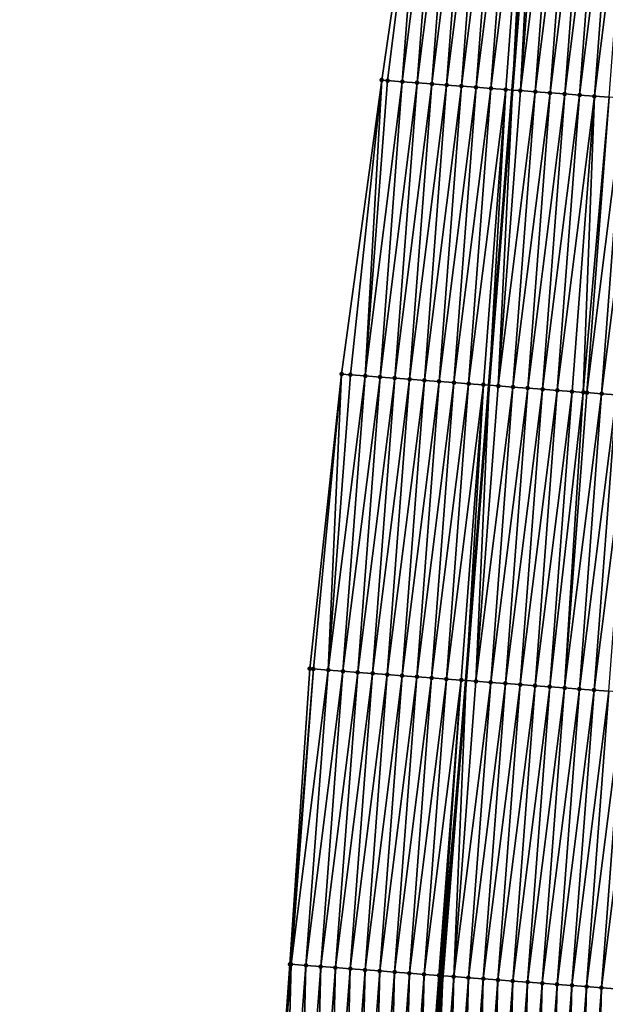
# Model space of a CAD drawing. Header units: feet. Extents: x 2017353 to 2024169, y 808050 to 818690.
# Tile 15 of 256: x 2023306 to 2023346, y 808548 to 808615. Entities that reach past the tile are written whole.
import ezdxf

# ---------------------------------------------------------------- set-up
doc = ezdxf.new("R2010")
doc.units = ezdxf.units.FT
doc.header["$MEASUREMENT"] = 0
for name, color, linetype, lineweight in [('EP_Travel Lane', 172, 'Continuous', 53), ('SB-Road Shots', 141, 'Continuous', 100), ('SB-Road X-Section', 40, 'Continuous', 13)]:
    doc.layers.add(name, color=color, linetype=linetype, lineweight=lineweight)
doc.layers.add('I-77-MM15-17_SB-Surface-BORDER', color=7, linetype='Continuous')
doc.layers.add('I-77-MM15-17_SB-Surface-TIN', color=7, linetype='Continuous')

msp = doc.modelspace()

# ---------------------------------------------------------------- linework, layer by layer
at = {"layer": 'EP_Travel Lane'}
msp.add_polyline3d([(2023314.840405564, 808290.8402771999, 258.2161055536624), (2023316.402233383, 808310.7782853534, 258.0244667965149), (2023317.964066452, 808330.7163605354, 257.8395552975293), (2023319.525891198, 808350.6543294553, 257.6439798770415), (2023321.08777038, 808370.5929933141, 257.5181418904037), (2023322.579395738, 808390.4379275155, 257.3884128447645), (2023324.072538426, 808410.3818993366, 257.2858825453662), (2023325.565686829, 808430.3259474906, 257.2098249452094), (2023327.058837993, 808450.2700325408, 257.1466451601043), (2023328.551992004, 808470.2141556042, 257.0965236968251), (2023330.045151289, 808490.158349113, 257.070831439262), (2023331.538314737, 808510.1025982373, 257.064467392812), (2023333.031473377, 808530.0467831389, 257.0358316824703), (2023334.594355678, 808549.99994641, 257.0358259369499), (2023336.162948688, 808569.9385546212, 257.0284859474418), (2023337.731537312, 808589.8771070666, 257.0403141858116), (2023339.300120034, 808609.8155845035, 257.0778296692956), (2023340.86869914, 808629.7540159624, 257.1311156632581)], dxfattribs=at)
at = {"layer": 'I-77-MM15-17_SB-Surface-BORDER', "color": 3, "linetype": 'Continuous', "lineweight": -3}
msp.add_polyline3d([(2023306.042472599, 808291.53268927, 258.0309636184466), (2023306.336324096, 808311.5707349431, 257.8371420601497), (2023307.757321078, 808331.5196935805, 257.629262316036), (2023308.452114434, 808351.5264560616, 257.4709668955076), (2023309.578574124, 808371.4994336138, 257.3404988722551), (2023310.791934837, 808391.3205470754, 257.1767793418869), (2023311.940805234, 808411.2902584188, 257.0546726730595), (2023313.821866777, 808431.2053273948, 257.0086565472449), (2023315.379902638, 808451.1445661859, 256.9508750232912), (2023317.374849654, 808471.0510761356, 256.8959699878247), (2023318.869249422, 808490.9950480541, 256.8258978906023), (2023320.982147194, 808510.89298572, 256.8626994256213), (2023322.855277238, 808530.8085885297, 256.7958292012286), (2023324.28133854, 808550.7781671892, 256.7271770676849), (2023325.611017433, 808570.7347426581, 256.7335592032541), (2023327.768398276, 808590.6288563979, 256.7658943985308), (2023330.475331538, 808610.4814833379, 256.8206014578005), (2023333.363457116, 808630.3202482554, 256.9452584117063)], dxfattribs=at)
at = {"layer": 'I-77-MM15-17_SB-Surface-TIN', "color": 128, "linetype": 'Continuous', "lineweight": -3}
for points in [[(2023330.475331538, 808610.4814833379, 256.8206014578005), (2023330.863121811, 808610.4522166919, 256.8335613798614), (2023333.363457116, 808630.3202482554, 256.9452584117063)], [(2023330.863121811, 808610.4522166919, 256.8335613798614), (2023331.860287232, 808610.3769762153, 256.8614679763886), (2023333.363457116, 808630.3202482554, 256.9452584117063)], [(2023331.860287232, 808610.3769762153, 256.8614679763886), (2023334.360628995, 808630.2450934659, 256.9437815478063), (2023333.363457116, 808630.3202482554, 256.9452584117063)], [(2023331.860287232, 808610.3769762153, 256.8614679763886), (2023332.857453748, 808610.3017502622, 256.8843942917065), (2023334.360628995, 808630.2450934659, 256.9437815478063)], [(2023332.857453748, 808610.3017502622, 256.8843942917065), (2023335.357799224, 808630.1699167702, 256.9498166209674), (2023334.360628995, 808630.2450934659, 256.9437815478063)], [(2023332.857453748, 808610.3017502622, 256.8843942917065), (2023333.854620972, 808610.2265337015, 256.9040996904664), (2023335.357799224, 808630.1699167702, 256.9498166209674)], [(2023333.854620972, 808610.2265337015, 256.9040996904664), (2023336.35496603, 808630.0946946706, 256.9714214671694), (2023335.357799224, 808630.1699167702, 256.9498166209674)], [(2023333.854620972, 808610.2265337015, 256.9040996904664), (2023334.85178726, 808610.151304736, 256.9280589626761), (2023336.35496603, 808630.0946946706, 256.9714214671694)], [(2023334.85178726, 808610.151304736, 256.9280589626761), (2023337.352130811, 808630.0194456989, 257.0022411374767), (2023336.35496603, 808630.0946946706, 256.9714214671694)], [(2023334.85178726, 808610.151304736, 256.9280589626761), (2023335.848950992, 808610.0760418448, 256.9636519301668), (2023337.352130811, 808630.0194456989, 257.0022411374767)], [(2023335.848950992, 808610.0760418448, 256.9636519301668), (2023338.349294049, 808629.9441762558, 257.0400808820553), (2023337.352130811, 808630.0194456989, 257.0022411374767)], [(2023335.848950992, 808610.0760418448, 256.9636519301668), (2023336.846113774, 808610.000766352, 257.0035661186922), (2023338.349294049, 808629.9441762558, 257.0400808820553)], [(2023336.846113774, 808610.000766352, 257.0035661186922), (2023339.346456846, 808629.8689009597, 257.0799276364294), (2023338.349294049, 808629.9441762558, 257.0400808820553)], [(2023336.846113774, 808610.000766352, 257.0035661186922), (2023337.843277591, 808609.9255045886, 257.0387723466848), (2023339.346456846, 808629.8689009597, 257.0799276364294)], [(2023337.843277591, 808609.9255045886, 257.0387723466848), (2023340.343620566, 808629.7936379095, 257.1155751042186), (2023339.346456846, 808629.8689009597, 257.0799276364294)], [(2023337.843277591, 808609.9255045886, 257.0387723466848), (2023338.840442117, 808609.8502522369, 257.0707511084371), (2023340.343620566, 808629.7936379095, 257.1155751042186)], [(2023338.840442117, 808609.8502522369, 257.0707511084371), (2023339.300120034, 808609.8155845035, 257.0778296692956), (2023340.343620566, 808629.7936379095, 257.1155751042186)], [(2023340.343620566, 808629.7936379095, 257.1155751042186), (2023339.300120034, 808609.8155845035, 257.0778296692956), (2023340.86869914, 808629.7540159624, 257.1311156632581)], [(2023339.837610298, 808609.7750483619, 257.0861064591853), (2023340.86869914, 808629.7540159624, 257.1311156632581), (2023339.300120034, 808609.8155845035, 257.0778296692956)], [(2023339.837610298, 808609.7750483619, 257.0861064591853), (2023341.340785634, 808629.7183927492, 257.1450878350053), (2023340.86869914, 808629.7540159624, 257.1311156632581)], [(2023339.837610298, 808609.7750483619, 257.0861064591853), (2023342.337951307, 808629.6431556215, 257.1718460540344), (2023341.340785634, 808629.7183927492, 257.1450878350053)], [(2023339.837610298, 808609.7750483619, 257.0861064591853), (2023340.834778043, 808609.6998387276, 257.1034367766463), (2023342.337951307, 808629.6431556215, 257.1718460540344)], [(2023340.834778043, 808609.6998387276, 257.1034367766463), (2023343.335117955, 808629.5679314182, 257.1941723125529), (2023342.337951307, 808629.6431556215, 257.1718460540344)], [(2023340.834778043, 808609.6998387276, 257.1034367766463), (2023341.831944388, 808609.6246104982, 257.1271436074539), (2023343.335117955, 808629.5679314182, 257.1941723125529)], [(2023341.831944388, 808609.6246104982, 257.1271436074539), (2023344.332285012, 808629.4927126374, 257.2146390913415), (2023343.335117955, 808629.5679314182, 257.1941723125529)], [(2023341.831944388, 808609.6246104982, 257.1271436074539), (2023342.829112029, 808609.5493994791, 257.14494878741), (2023344.332285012, 808629.4927126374, 257.2146390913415)], [(2023342.829112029, 808609.5493994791, 257.14494878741), (2023345.329451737, 808629.4174894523, 257.2366161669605), (2023344.332285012, 808629.4927126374, 257.2146390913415)], [(2023342.829112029, 808609.5493994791, 257.14494878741), (2023343.826279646, 808609.4741881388, 257.1628640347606), (2023345.329451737, 808629.4174894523, 257.2366161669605)], [(2023343.826279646, 808609.4741881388, 257.1628640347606), (2023346.326618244, 808629.3422633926, 257.2595789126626), (2023345.329451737, 808629.4174894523, 257.2366161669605)], [(2023343.826279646, 808609.4741881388, 257.1628640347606), (2023344.823446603, 808609.3989680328, 257.1837852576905), (2023346.326618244, 808629.3422633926, 257.2595789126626)], [(2023344.823446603, 808609.3989680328, 257.1837852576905), (2023347.323785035, 808629.2670410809, 257.2812565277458), (2023346.326618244, 808629.3422633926, 257.2595789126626)], [(2023344.823446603, 808609.3989680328, 257.1837852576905), (2023345.820613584, 808609.3237482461, 257.204596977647), (2023347.323785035, 808629.2670410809, 257.2812565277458)], [(2023327.768398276, 808590.6288563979, 256.7658943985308), (2023328.362771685, 808590.5839884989, 256.7892918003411), (2023330.475331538, 808610.4814833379, 256.8206014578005)], [(2023328.362771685, 808590.5839884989, 256.7892918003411), (2023329.359936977, 808590.5087463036, 256.8177877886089), (2023330.475331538, 808610.4814833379, 256.8206014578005)], [(2023329.359936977, 808590.5087463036, 256.8177877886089), (2023330.863121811, 808610.4522166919, 256.8335613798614), (2023330.475331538, 808610.4814833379, 256.8206014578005)], [(2023329.359936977, 808590.5087463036, 256.8177877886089), (2023331.860287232, 808610.3769762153, 256.8614679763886), (2023330.863121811, 808610.4522166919, 256.8335613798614)], [(2023329.359936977, 808590.5087463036, 256.8177877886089), (2023330.357103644, 808590.4335223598, 256.8400250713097), (2023331.860287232, 808610.3769762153, 256.8614679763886)], [(2023330.357103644, 808590.4335223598, 256.8400250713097), (2023332.857453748, 808610.3017502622, 256.8843942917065), (2023331.860287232, 808610.3769762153, 256.8614679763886)], [(2023330.357103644, 808590.4335223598, 256.8400250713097), (2023331.354270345, 808590.358298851, 256.862113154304), (2023332.857453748, 808610.3017502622, 256.8843942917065)], [(2023331.354270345, 808590.358298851, 256.862113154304), (2023333.854620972, 808610.2265337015, 256.9040996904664), (2023332.857453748, 808610.3017502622, 256.8843942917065)], [(2023331.354270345, 808590.358298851, 256.862113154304), (2023332.351435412, 808590.2830536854, 256.8916276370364), (2023333.854620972, 808610.2265337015, 256.9040996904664)], [(2023332.351435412, 808590.2830536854, 256.8916276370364), (2023334.85178726, 808610.151304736, 256.9280589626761), (2023333.854620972, 808610.2265337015, 256.9040996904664)], [(2023332.351435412, 808590.2830536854, 256.8916276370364), (2023333.348601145, 808590.2078173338, 256.9181197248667), (2023334.85178726, 808610.151304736, 256.9280589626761)], [(2023333.348601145, 808590.2078173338, 256.9181197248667), (2023335.848950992, 808610.0760418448, 256.9636519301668), (2023334.85178726, 808610.151304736, 256.9280589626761)], [(2023333.348601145, 808590.2078173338, 256.9181197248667), (2023334.345766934, 808590.1325817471, 256.9443495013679), (2023335.848950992, 808610.0760418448, 256.9636519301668)], [(2023334.345766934, 808590.1325817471, 256.9443495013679), (2023336.846113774, 808610.000766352, 257.0035661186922), (2023335.848950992, 808610.0760418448, 256.9636519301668)], [(2023334.345766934, 808590.1325817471, 256.9443495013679), (2023335.342932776, 808590.0573468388, 256.9703467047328), (2023336.846113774, 808610.000766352, 257.0035661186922)], [(2023335.342932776, 808590.0573468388, 256.9703467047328), (2023337.843277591, 808609.9255045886, 257.0387723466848), (2023336.846113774, 808610.000766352, 257.0035661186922)], [(2023335.342932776, 808590.0573468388, 256.9703467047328), (2023336.340097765, 808589.9821006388, 257.0002159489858), (2023337.843277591, 808609.9255045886, 257.0387723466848)], [(2023336.340097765, 808589.9821006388, 257.0002159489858), (2023338.840442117, 808609.8502522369, 257.0707511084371), (2023337.843277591, 808609.9255045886, 257.0387723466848)], [(2023336.340097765, 808589.9821006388, 257.0002159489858), (2023337.337262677, 808589.9068533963, 257.0304426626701), (2023338.840442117, 808609.8502522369, 257.0707511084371)], [(2023337.337262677, 808589.9068533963, 257.0304426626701), (2023337.731537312, 808589.8771070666, 257.0403141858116), (2023338.840442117, 808609.8502522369, 257.0707511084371)], [(2023338.840442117, 808609.8502522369, 257.0707511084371), (2023337.731537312, 808589.8771070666, 257.0403141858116), (2023339.300120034, 808609.8155845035, 257.0778296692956)], [(2023338.334428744, 808589.8316214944, 257.0554088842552), (2023339.300120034, 808609.8155845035, 257.0778296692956), (2023337.731537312, 808589.8771070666, 257.0403141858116)], [(2023338.334428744, 808589.8316214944, 257.0554088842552), (2023339.837610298, 808609.7750483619, 257.0861064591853), (2023339.300120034, 808609.8155845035, 257.0778296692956)], [(2023338.334428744, 808589.8316214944, 257.0554088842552), (2023340.834778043, 808609.6998387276, 257.1034367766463), (2023339.837610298, 808609.7750483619, 257.0861064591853)], [(2023338.334428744, 808589.8316214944, 257.0554088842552), (2023339.331594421, 808589.7563844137, 257.0821509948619), (2023340.834778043, 808609.6998387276, 257.1034367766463)], [(2023339.331594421, 808589.7563844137, 257.0821509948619), (2023341.831944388, 808609.6246104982, 257.1271436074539), (2023340.834778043, 808609.6998387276, 257.1034367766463)], [(2023339.331594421, 808589.7563844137, 257.0821509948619), (2023340.328761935, 808589.6811716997, 257.1005374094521), (2023341.831944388, 808609.6246104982, 257.1271436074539)], [(2023340.328761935, 808589.6811716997, 257.1005374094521), (2023342.829112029, 808609.5493994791, 257.14494878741), (2023341.831944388, 808609.6246104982, 257.1271436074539)], [(2023340.328761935, 808589.6811716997, 257.1005374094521), (2023341.325928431, 808589.6059454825, 257.1235541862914), (2023342.829112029, 808609.5493994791, 257.14494878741)], [(2023341.325928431, 808589.6059454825, 257.1235541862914), (2023343.826279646, 808609.4741881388, 257.1628640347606), (2023342.829112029, 808609.5493994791, 257.14494878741)], [(2023341.325928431, 808589.6059454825, 257.1235541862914), (2023342.323095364, 808589.5307250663, 257.1445817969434), (2023343.826279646, 808609.4741881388, 257.1628640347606)], [(2023342.323095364, 808589.5307250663, 257.1445817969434), (2023344.823446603, 808609.3989680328, 257.1837852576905), (2023343.826279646, 808609.4741881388, 257.1628640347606)], [(2023342.323095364, 808589.5307250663, 257.1445817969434), (2023343.320261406, 808589.45549283, 257.1696626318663), (2023344.823446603, 808609.3989680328, 257.1837852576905)], [(2023343.320261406, 808589.45549283, 257.1696626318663), (2023344.071585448, 808589.3988082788, 257.1886017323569), (2023344.823446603, 808609.3989680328, 257.1837852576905)], [(2023344.071585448, 808589.3988082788, 257.1886017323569), (2023345.820613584, 808609.3237482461, 257.204596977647), (2023344.823446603, 808609.3989680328, 257.1837852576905)], [(2023344.071585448, 808589.3988082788, 257.1886017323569), (2023344.317427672, 808589.3802635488, 257.1937301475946), (2023345.820613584, 808609.3237482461, 257.204596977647)], [(2023344.317427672, 808589.3802635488, 257.1937301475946), (2023346.817780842, 808609.2485321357, 257.2241480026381), (2023345.820613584, 808609.3237482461, 257.204596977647)], [(2023344.317427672, 808589.3802635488, 257.1937301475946), (2023345.314595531, 808589.3050554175, 257.2105450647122), (2023346.817780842, 808609.2485321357, 257.2241480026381)], [(2023345.314595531, 808589.3050554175, 257.2105450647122), (2023347.814948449, 808609.1733206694, 257.242106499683), (2023346.817780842, 808609.2485321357, 257.2241480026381)], [(2023345.314595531, 808589.3050554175, 257.2105450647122), (2023346.311764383, 808589.2298604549, 257.2228441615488), (2023347.814948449, 808609.1733206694, 257.242106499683)], [(2023325.611017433, 808570.7347426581, 256.7335592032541), (2023325.862421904, 808570.7157648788, 256.7433969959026), (2023327.768398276, 808590.6288563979, 256.7658943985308)], [(2023325.862421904, 808570.7157648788, 256.7433969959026), (2023326.859586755, 808570.6405168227, 256.7739042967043), (2023327.768398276, 808590.6288563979, 256.7658943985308)], [(2023326.859586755, 808570.6405168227, 256.7739042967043), (2023328.362771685, 808590.5839884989, 256.7892918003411), (2023327.768398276, 808590.6288563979, 256.7658943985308)], [(2023326.859586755, 808570.6405168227, 256.7739042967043), (2023329.359936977, 808590.5087463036, 256.8177877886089), (2023328.362771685, 808590.5839884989, 256.7892918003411)], [(2023326.859586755, 808570.6405168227, 256.7739042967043), (2023327.856753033, 808570.565287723, 256.7979111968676), (2023329.359936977, 808590.5087463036, 256.8177877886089)], [(2023327.856753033, 808570.565287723, 256.7979111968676), (2023330.357103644, 808590.4335223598, 256.8400250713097), (2023329.359936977, 808590.5087463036, 256.8177877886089)], [(2023327.856753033, 808570.565287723, 256.7979111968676), (2023328.853918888, 808570.4900529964, 256.8238475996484), (2023330.357103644, 808590.4335223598, 256.8400250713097)], [(2023328.853918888, 808570.4900529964, 256.8238475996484), (2023331.354270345, 808590.358298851, 256.862113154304), (2023330.357103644, 808590.4335223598, 256.8400250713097)], [(2023328.853918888, 808570.4900529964, 256.8238475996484), (2023329.851084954, 808570.414821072, 256.8488231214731), (2023331.354270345, 808590.358298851, 256.862113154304)], [(2023329.851084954, 808570.414821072, 256.8488231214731), (2023332.351435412, 808590.2830536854, 256.8916276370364), (2023331.354270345, 808590.358298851, 256.862113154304)], [(2023329.851084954, 808570.414821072, 256.8488231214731), (2023330.848250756, 808570.3395856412, 256.8750010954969), (2023332.351435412, 808590.2830536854, 256.8916276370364)], [(2023330.848250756, 808570.3395856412, 256.8750010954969), (2023333.348601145, 808590.2078173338, 256.9181197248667), (2023332.351435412, 808590.2830536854, 256.8916276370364)], [(2023330.848250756, 808570.3395856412, 256.8750010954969), (2023331.845416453, 808570.2643488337, 256.9016510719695), (2023333.348601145, 808590.2078173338, 256.9181197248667)], [(2023331.845416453, 808570.2643488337, 256.9016510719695), (2023334.345766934, 808590.1325817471, 256.9443495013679), (2023333.348601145, 808590.2078173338, 256.9181197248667)], [(2023331.845416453, 808570.2643488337, 256.9016510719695), (2023332.842582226, 808570.1891130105, 256.9279635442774), (2023334.345766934, 808590.1325817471, 256.9443495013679)], [(2023332.842582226, 808570.1891130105, 256.9279635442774), (2023335.342932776, 808590.0573468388, 256.9703467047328), (2023334.345766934, 808590.1325817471, 256.9443495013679)], [(2023332.842582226, 808570.1891130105, 256.9279635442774), (2023333.839748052, 808570.1138779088, 256.9540286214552), (2023335.342932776, 808590.0573468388, 256.9703467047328)], [(2023333.839748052, 808570.1138779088, 256.9540286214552), (2023336.340097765, 808589.9821006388, 257.0002159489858), (2023335.342932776, 808590.0573468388, 256.9703467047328)], [(2023333.839748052, 808570.1138779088, 256.9540286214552), (2023334.836912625, 808570.0386261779, 256.9857960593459), (2023336.340097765, 808589.9821006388, 257.0002159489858)], [(2023334.836912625, 808570.0386261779, 256.9857960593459), (2023337.337262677, 808589.9068533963, 257.0304426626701), (2023336.340097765, 808589.9821006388, 257.0002159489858)], [(2023334.836912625, 808570.0386261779, 256.9857960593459), (2023335.834076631, 808569.9633669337, 257.0201399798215), (2023337.337262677, 808589.9068533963, 257.0304426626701)], [(2023335.834076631, 808569.9633669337, 257.0201399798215), (2023336.162948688, 808569.9385546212, 257.0284859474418), (2023337.337262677, 808589.9068533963, 257.0304426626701)], [(2023337.337262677, 808589.9068533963, 257.0304426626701), (2023336.162948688, 808569.9385546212, 257.0284859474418), (2023337.731537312, 808589.8771070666, 257.0403141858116)], [(2023336.831242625, 808569.8881340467, 257.0454456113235), (2023337.731537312, 808589.8771070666, 257.0403141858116), (2023336.162948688, 808569.9385546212, 257.0284859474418)], [(2023336.831242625, 808569.8881340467, 257.0454456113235), (2023338.334428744, 808589.8316214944, 257.0554088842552), (2023337.731537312, 808589.8771070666, 257.0403141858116)], [(2023336.831242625, 808569.8881340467, 257.0454456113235), (2023339.331594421, 808589.7563844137, 257.0821509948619), (2023338.334428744, 808589.8316214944, 257.0554088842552)], [(2023336.831242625, 808569.8881340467, 257.0454456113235), (2023337.828408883, 808569.8129046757, 257.0695454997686), (2023339.331594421, 808589.7563844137, 257.0821509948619)], [(2023337.828408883, 808569.8129046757, 257.0695454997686), (2023340.328761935, 808589.6811716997, 257.1005374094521), (2023339.331594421, 808589.7563844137, 257.0821509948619)], [(2023337.828408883, 808569.8129046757, 257.0695454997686), (2023338.825577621, 808569.7377082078, 257.0823623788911), (2023340.328761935, 808589.6811716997, 257.1005374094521)], [(2023338.825577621, 808569.7377082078, 257.0823623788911), (2023341.325928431, 808589.6059454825, 257.1235541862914), (2023340.328761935, 808589.6811716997, 257.1005374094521)], [(2023338.825577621, 808569.7377082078, 257.0823623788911), (2023339.82274471, 808569.66248985, 257.1026857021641), (2023341.325928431, 808589.6059454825, 257.1235541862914)], [(2023339.82274471, 808569.66248985, 257.1026857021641), (2023342.323095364, 808589.5307250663, 257.1445817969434), (2023341.325928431, 808589.6059454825, 257.1235541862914)], [(2023339.82274471, 808569.66248985, 257.1026857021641), (2023340.819911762, 808569.5872710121, 257.1231736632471), (2023342.323095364, 808589.5307250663, 257.1445817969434)], [(2023340.819911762, 808569.5872710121, 257.1231736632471), (2023343.320261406, 808589.45549283, 257.1696626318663), (2023342.323095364, 808589.5307250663, 257.1445817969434)], [(2023340.819911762, 808569.5872710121, 257.1231736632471), (2023341.817078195, 808569.5120439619, 257.1464776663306), (2023343.320261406, 808589.45549283, 257.1696626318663)], [(2023341.817078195, 808569.5120439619, 257.1464776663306), (2023344.071585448, 808589.3988082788, 257.1886017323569), (2023343.320261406, 808589.45549283, 257.1696626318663)], [(2023341.817078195, 808569.5120439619, 257.1464776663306), (2023342.814244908, 808569.4368206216, 257.1685095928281), (2023344.071585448, 808589.3988082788, 257.1886017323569)], [(2023342.814244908, 808569.4368206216, 257.1685095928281), (2023344.317427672, 808589.3802635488, 257.1937301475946), (2023344.071585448, 808589.3988082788, 257.1886017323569)], [(2023342.814244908, 808569.4368206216, 257.1685095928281), (2023345.314595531, 808589.3050554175, 257.2105450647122), (2023344.317427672, 808589.3802635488, 257.1937301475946)], [(2023342.814244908, 808569.4368206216, 257.1685095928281), (2023343.811412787, 808569.3616127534, 257.1852358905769), (2023345.314595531, 808589.3050554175, 257.2105450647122)], [(2023343.811412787, 808569.3616127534, 257.1852358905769), (2023346.311764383, 808589.2298604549, 257.2228441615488), (2023345.314595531, 808589.3050554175, 257.2105450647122)], [(2023343.811412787, 808569.3616127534, 257.1852358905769), (2023344.808581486, 808569.2864157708, 257.1982292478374), (2023346.311764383, 808589.2298604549, 257.2228441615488)], [(2023344.808581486, 808569.2864157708, 257.1982292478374), (2023347.308932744, 808589.1546589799, 257.2373765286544), (2023346.311764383, 808589.2298604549, 257.2228441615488)], [(2023344.808581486, 808569.2864157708, 257.1982292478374), (2023345.805749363, 808569.2112078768, 257.2149643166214), (2023347.308932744, 808589.1546589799, 257.2373765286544)], [(2023324.28133854, 808550.7781671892, 256.7271770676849), (2023325.862421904, 808570.7157648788, 256.7433969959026), (2023325.611017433, 808570.7347426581, 256.7335592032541)], [(2023324.28133854, 808550.7781671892, 256.7271770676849), (2023324.359236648, 808550.7722888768, 256.7295484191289), (2023325.862421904, 808570.7157648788, 256.7433969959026)], [(2023324.359236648, 808550.7722888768, 256.7295484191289), (2023326.859586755, 808570.6405168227, 256.7739042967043), (2023325.862421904, 808570.7157648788, 256.7433969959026)], [(2023324.359236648, 808550.7722888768, 256.7295484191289), (2023325.356401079, 808550.6970352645, 256.7619611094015), (2023326.859586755, 808570.6405168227, 256.7739042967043)], [(2023325.356401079, 808550.6970352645, 256.7619611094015), (2023327.856753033, 808570.565287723, 256.7979111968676), (2023326.859586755, 808570.6405168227, 256.7739042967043)], [(2023325.356401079, 808550.6970352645, 256.7619611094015), (2023326.353565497, 808550.6217814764, 256.794433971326), (2023327.856753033, 808570.565287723, 256.7979111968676)], [(2023326.353565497, 808550.6217814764, 256.794433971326), (2023328.853918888, 808570.4900529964, 256.8238475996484), (2023327.856753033, 808570.565287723, 256.7979111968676)], [(2023326.353565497, 808550.6217814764, 256.794433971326), (2023327.35073042, 808550.5465343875, 256.8246096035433), (2023328.853918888, 808570.4900529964, 256.8238475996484)], [(2023327.35073042, 808550.5465343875, 256.8246096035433), (2023329.851084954, 808570.414821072, 256.8488231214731), (2023328.853918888, 808570.4900529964, 256.8238475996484)], [(2023327.35073042, 808550.5465343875, 256.8246096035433), (2023328.347895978, 808550.4712957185, 256.8518979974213), (2023329.851084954, 808570.414821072, 256.8488231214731)], [(2023328.347895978, 808550.4712957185, 256.8518979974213), (2023330.848250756, 808570.3395856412, 256.8750010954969), (2023329.851084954, 808570.414821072, 256.8488231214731)], [(2023328.347895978, 808550.4712957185, 256.8518979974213), (2023329.345061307, 808550.3960540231, 256.8802241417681), (2023330.848250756, 808570.3395856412, 256.8750010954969)], [(2023329.345061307, 808550.3960540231, 256.8802241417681), (2023331.845416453, 808570.2643488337, 256.9016510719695), (2023330.848250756, 808570.3395856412, 256.8750010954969)], [(2023329.345061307, 808550.3960540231, 256.8802241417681), (2023330.342226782, 808550.3208142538, 256.9078898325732), (2023331.845416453, 808570.2643488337, 256.9016510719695)], [(2023330.342226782, 808550.3208142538, 256.9078898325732), (2023332.842582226, 808570.1891130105, 256.9279635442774), (2023331.845416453, 808570.2643488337, 256.9016510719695)], [(2023330.342226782, 808550.3208142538, 256.9078898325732), (2023331.339391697, 808550.2455670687, 256.9380984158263), (2023332.842582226, 808570.1891130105, 256.9279635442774)], [(2023331.339391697, 808550.2455670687, 256.9380984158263), (2023333.839748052, 808570.1138779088, 256.9540286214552), (2023332.842582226, 808570.1891130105, 256.9279635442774)], [(2023331.339391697, 808550.2455670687, 256.9380984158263), (2023332.33655684, 808550.1703228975, 256.9672735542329), (2023333.839748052, 808570.1138779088, 256.9540286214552)], [(2023332.33655684, 808550.1703228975, 256.9672735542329), (2023334.836912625, 808570.0386261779, 256.9857960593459), (2023333.839748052, 808570.1138779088, 256.9540286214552)], [(2023332.33655684, 808550.1703228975, 256.9672735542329), (2023333.333721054, 808550.0950663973, 257.000676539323), (2023334.836912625, 808570.0386261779, 256.9857960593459)], [(2023333.333721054, 808550.0950663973, 257.000676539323), (2023335.834076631, 808569.9633669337, 257.0201399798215), (2023334.836912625, 808570.0386261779, 256.9857960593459)], [(2023333.333721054, 808550.0950663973, 257.000676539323), (2023334.330885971, 808550.0198192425, 257.0308747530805), (2023335.834076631, 808569.9633669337, 257.0201399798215)], [(2023334.330885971, 808550.0198192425, 257.0308747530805), (2023334.441404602, 808550.0114801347, 257.0339663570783), (2023335.834076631, 808569.9633669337, 257.0201399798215)], [(2023334.441404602, 808550.0114801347, 257.0339663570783), (2023336.162948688, 808569.9385546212, 257.0284859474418), (2023335.834076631, 808569.9633669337, 257.0201399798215)], [(2023334.441404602, 808550.0114801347, 257.0339663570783), (2023334.594355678, 808549.99994641, 257.0358259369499), (2023336.162948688, 808569.9385546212, 257.0284859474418)], [(2023335.328054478, 808549.9446196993, 257.0447462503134), (2023336.162948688, 808569.9385546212, 257.0284859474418), (2023334.594355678, 808549.99994641, 257.0358259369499)], [(2023335.328054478, 808549.9446196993, 257.0447462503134), (2023336.831242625, 808569.8881340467, 257.0454456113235), (2023336.162948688, 808569.9385546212, 257.0284859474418)], [(2023335.328054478, 808549.9446196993, 257.0447462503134), (2023337.828408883, 808569.8129046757, 257.0695454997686), (2023336.831242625, 808569.8881340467, 257.0454456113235)], [(2023335.328054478, 808549.9446196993, 257.0447462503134), (2023336.325220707, 808549.8693899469, 257.068976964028), (2023337.828408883, 808569.8129046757, 257.0695454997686)], [(2023336.325220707, 808549.8693899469, 257.068976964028), (2023338.825577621, 808569.7377082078, 257.0823623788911), (2023337.828408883, 808569.8129046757, 257.0695454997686)], [(2023336.325220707, 808549.8693899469, 257.068976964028), (2023337.322389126, 808549.7941892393, 257.0832477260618), (2023338.825577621, 808569.7377082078, 257.0823623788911)], [(2023337.322389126, 808549.7941892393, 257.0832477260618), (2023339.82274471, 808569.66248985, 257.1026857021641), (2023338.825577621, 808569.7377082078, 257.0823623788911)], [(2023337.322389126, 808549.7941892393, 257.0832477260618), (2023338.31955617, 808549.7189702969, 257.1037714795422), (2023339.82274471, 808569.66248985, 257.1026857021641)], [(2023338.31955617, 808549.7189702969, 257.1037714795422), (2023340.819911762, 808569.5872710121, 257.1231736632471), (2023339.82274471, 808569.66248985, 257.1026857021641)], [(2023338.31955617, 808549.7189702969, 257.1037714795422), (2023339.316723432, 808549.6437542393, 257.1233060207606), (2023340.819911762, 808569.5872710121, 257.1231736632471)], [(2023339.316723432, 808549.6437542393, 257.1233060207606), (2023341.817078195, 808569.5120439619, 257.1464776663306), (2023340.819911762, 808569.5872710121, 257.1231736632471)], [(2023339.316723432, 808549.6437542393, 257.1233060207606), (2023340.313890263, 808549.568532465, 257.1448008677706), (2023341.817078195, 808569.5120439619, 257.1464776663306)], [(2023340.313890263, 808549.568532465, 257.1448008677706), (2023342.814244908, 808569.4368206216, 257.1685095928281), (2023341.817078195, 808569.5120439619, 257.1464776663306)], [(2023340.313890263, 808549.568532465, 257.1448008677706), (2023341.311057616, 808549.4933176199, 257.1639196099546), (2023342.814244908, 808569.4368206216, 257.1685095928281)], [(2023341.311057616, 808549.4933176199, 257.1639196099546), (2023343.811412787, 808569.3616127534, 257.1852358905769), (2023342.814244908, 808569.4368206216, 257.1685095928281)], [(2023341.311057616, 808549.4933176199, 257.1639196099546), (2023342.308225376, 808549.4181081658, 257.1811897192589), (2023343.811412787, 808569.3616127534, 257.1852358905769)], [(2023342.308225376, 808549.4181081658, 257.1811897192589), (2023344.808581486, 808569.2864157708, 257.1982292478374), (2023343.811412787, 808569.3616127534, 257.1852358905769)], [(2023342.308225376, 808549.4181081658, 257.1811897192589), (2023343.30539387, 808549.3429084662, 257.1951148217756), (2023344.808581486, 808569.2864157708, 257.1982292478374)], [(2023343.30539387, 808549.3429084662, 257.1951148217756), (2023345.805749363, 808569.2112078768, 257.2149643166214), (2023344.808581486, 808569.2864157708, 257.1982292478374)], [(2023343.30539387, 808549.3429084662, 257.1951148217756), (2023344.30256244, 808549.2677097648, 257.2086976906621), (2023345.805749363, 808569.2112078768, 257.2149643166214)], [(2023344.30256244, 808549.2677097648, 257.2086976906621), (2023346.802916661, 808569.13599229, 257.2343374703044), (2023345.805749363, 808569.2112078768, 257.2149643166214)], [(2023344.30256244, 808549.2677097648, 257.2086976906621), (2023345.299729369, 808549.1924892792, 257.2297505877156), (2023346.802916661, 808569.13599229, 257.2343374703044)], [(2023345.299729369, 808549.1924892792, 257.2297505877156), (2023347.800083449, 808569.0607699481, 257.2560269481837), (2023346.802916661, 808569.13599229, 257.2343374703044)], [(2023345.299729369, 808549.1924892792, 257.2297505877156), (2023346.296895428, 808549.117257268, 257.2547558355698), (2023347.800083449, 808569.0607699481, 257.2560269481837)], [(2023322.855277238, 808530.8085885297, 256.7958292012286), (2023324.359236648, 808550.7722888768, 256.7295484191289), (2023324.28133854, 808550.7781671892, 256.7271770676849)], [(2023322.855277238, 808530.8085885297, 256.7958292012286), (2023323.852483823, 808530.7338956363, 256.8053800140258), (2023324.359236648, 808550.7722888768, 256.7295484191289)], [(2023323.852483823, 808530.7338956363, 256.8053800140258), (2023325.356401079, 808550.6970352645, 256.7619611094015), (2023324.359236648, 808550.7722888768, 256.7295484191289)], [(2023323.852483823, 808530.7338956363, 256.8053800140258), (2023324.849692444, 808530.6592299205, 256.824355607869), (2023325.356401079, 808550.6970352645, 256.7619611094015)], [(2023324.849692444, 808530.6592299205, 256.824355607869), (2023326.353565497, 808550.6217814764, 256.794433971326), (2023325.356401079, 808550.6970352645, 256.7619611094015)], [(2023324.849692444, 808530.6592299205, 256.824355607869), (2023325.846901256, 808530.5845667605, 256.8442176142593), (2023326.353565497, 808550.6217814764, 256.794433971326)], [(2023325.846901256, 808530.5845667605, 256.8442176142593), (2023327.35073042, 808550.5465343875, 256.8246096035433), (2023326.353565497, 808550.6217814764, 256.794433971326)], [(2023325.846901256, 808530.5845667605, 256.8442176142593), (2023326.844110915, 808530.5099148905, 256.8679948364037), (2023327.35073042, 808550.5465343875, 256.8246096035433)], [(2023326.844110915, 808530.5099148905, 256.8679948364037), (2023328.347895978, 808550.4712957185, 256.8518979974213), (2023327.35073042, 808550.5465343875, 256.8246096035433)], [(2023326.844110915, 808530.5099148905, 256.8679948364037), (2023327.841320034, 808530.4352558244, 256.8892764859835), (2023328.347895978, 808550.4712957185, 256.8518979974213)], [(2023327.841320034, 808530.4352558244, 256.8892764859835), (2023329.345061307, 808550.3960540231, 256.8802241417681), (2023328.347895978, 808550.4712957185, 256.8518979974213)], [(2023327.841320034, 808530.4352558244, 256.8892764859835), (2023328.838529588, 808530.3606025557, 256.9125686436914), (2023329.345061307, 808550.3960540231, 256.8802241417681)], [(2023328.838529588, 808530.3606025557, 256.9125686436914), (2023330.342226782, 808550.3208142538, 256.9078898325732), (2023329.345061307, 808550.3960540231, 256.8802241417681)], [(2023328.838529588, 808530.3606025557, 256.9125686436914), (2023329.835739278, 808530.2859511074, 256.936492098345), (2023330.342226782, 808550.3208142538, 256.9078898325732)], [(2023329.835739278, 808530.2859511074, 256.936492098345), (2023331.339391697, 808550.2455670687, 256.9380984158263), (2023330.342226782, 808550.3208142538, 256.9078898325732)], [(2023329.835739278, 808530.2859511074, 256.936492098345), (2023330.832950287, 808530.2113172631, 256.966520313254), (2023331.339391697, 808550.2455670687, 256.9380984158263)], [(2023330.832950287, 808530.2113172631, 256.966520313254), (2023332.33655684, 808550.1703228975, 256.9672735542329), (2023331.339391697, 808550.2455670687, 256.9380984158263)], [(2023330.832950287, 808530.2113172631, 256.966520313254), (2023331.830160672, 808530.1366750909, 256.9936606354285), (2023332.33655684, 808550.1703228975, 256.9672735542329)], [(2023331.830160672, 808530.1366750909, 256.9936606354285), (2023333.333721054, 808550.0950663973, 257.000676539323), (2023332.33655684, 808550.1703228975, 256.9672735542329)], [(2023331.830160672, 808530.1366750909, 256.9936606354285), (2023332.827373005, 808530.0620589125, 257.0298152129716), (2023333.333721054, 808550.0950663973, 257.000676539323)], [(2023332.827373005, 808530.0620589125, 257.0298152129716), (2023334.330885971, 808550.0198192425, 257.0308747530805), (2023333.333721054, 808550.0950663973, 257.000676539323)], [(2023332.827373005, 808530.0620589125, 257.0298152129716), (2023334.441404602, 808550.0114801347, 257.0339663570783), (2023334.330885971, 808550.0198192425, 257.0308747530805)], [(2023332.827373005, 808530.0620589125, 257.0298152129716), (2023333.031473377, 808530.0467831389, 257.0358316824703), (2023334.441404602, 808550.0114801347, 257.0339663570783)], [(2023334.441404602, 808550.0114801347, 257.0339663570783), (2023333.031473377, 808530.0467831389, 257.0358316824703), (2023334.594355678, 808549.99994641, 257.0358259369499)], [(2023333.824583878, 808529.9874232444, 257.0592109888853), (2023334.594355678, 808549.99994641, 257.0358259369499), (2023333.031473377, 808530.0467831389, 257.0358316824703)], [(2023333.824583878, 808529.9874232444, 257.0592109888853), (2023335.328054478, 808549.9446196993, 257.0447462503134), (2023334.594355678, 808549.99994641, 257.0358259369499)], [(2023333.824583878, 808529.9874232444, 257.0592109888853), (2023334.82179278, 808529.9127612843, 257.0794890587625), (2023335.328054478, 808549.9446196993, 257.0447462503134)], [(2023334.82179278, 808529.9127612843, 257.0794890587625), (2023336.325220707, 808549.8693899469, 257.068976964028), (2023335.328054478, 808549.9446196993, 257.0447462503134)], [(2023334.82179278, 808529.9127612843, 257.0794890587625), (2023335.818999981, 808529.8380766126, 257.0918910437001), (2023336.325220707, 808549.8693899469, 257.068976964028)], [(2023335.818999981, 808529.8380766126, 257.0918910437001), (2023337.322389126, 808549.7941892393, 257.0832477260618), (2023336.325220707, 808549.8693899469, 257.068976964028)], [(2023335.818999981, 808529.8380766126, 257.0918910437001), (2023336.816207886, 808529.7634013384, 257.1075520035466), (2023337.322389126, 808549.7941892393, 257.0832477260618)], [(2023336.816207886, 808529.7634013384, 257.1075520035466), (2023338.31955617, 808549.7189702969, 257.1037714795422), (2023337.322389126, 808549.7941892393, 257.0832477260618)], [(2023336.816207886, 808529.7634013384, 257.1075520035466), (2023337.813416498, 808529.6887355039, 257.12648647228), (2023338.31955617, 808549.7189702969, 257.1037714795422)], [(2023337.813416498, 808529.6887355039, 257.12648647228), (2023339.316723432, 808549.6437542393, 257.1233060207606), (2023338.31955617, 808549.7189702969, 257.1037714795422)], [(2023337.813416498, 808529.6887355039, 257.12648647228), (2023338.810625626, 808529.614076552, 257.1478077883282), (2023339.316723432, 808549.6437542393, 257.1233060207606)], [(2023338.810625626, 808529.614076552, 257.1478077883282), (2023340.313890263, 808549.568532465, 257.1448008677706), (2023339.316723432, 808549.6437542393, 257.1233060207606)], [(2023338.810625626, 808529.614076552, 257.1478077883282), (2023339.807834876, 808529.5394192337, 257.1696955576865), (2023340.313890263, 808549.568532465, 257.1448008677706)], [(2023339.807834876, 808529.5394192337, 257.1696955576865), (2023341.311057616, 808549.4933176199, 257.1639196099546), (2023340.313890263, 808549.568532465, 257.1448008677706)], [(2023339.807834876, 808529.5394192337, 257.1696955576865), (2023340.805042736, 808529.4647433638, 257.1851499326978), (2023341.311057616, 808549.4933176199, 257.1639196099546)], [(2023340.805042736, 808529.4647433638, 257.1851499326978), (2023342.308225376, 808549.4181081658, 257.1811897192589), (2023341.311057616, 808549.4933176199, 257.1639196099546)], [(2023340.805042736, 808529.4647433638, 257.1851499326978), (2023341.802250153, 808529.3900615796, 257.1985532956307), (2023342.308225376, 808549.4181081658, 257.1811897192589)], [(2023341.802250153, 808529.3900615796, 257.1985532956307), (2023343.30539387, 808549.3429084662, 257.1951148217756), (2023342.308225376, 808549.4181081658, 257.1811897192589)], [(2023341.802250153, 808529.3900615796, 257.1985532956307), (2023342.799458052, 808529.3153862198, 257.2141844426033), (2023343.30539387, 808549.3429084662, 257.1951148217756)], [(2023342.799458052, 808529.3153862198, 257.2141844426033), (2023344.30256244, 808549.2677097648, 257.2086976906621), (2023343.30539387, 808549.3429084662, 257.1951148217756)], [(2023342.799458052, 808529.3153862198, 257.2141844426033), (2023343.796666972, 808529.2407244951, 257.2345442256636), (2023344.30256244, 808549.2677097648, 257.2086976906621)], [(2023343.796666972, 808529.2407244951, 257.2345442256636), (2023345.299729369, 808549.1924892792, 257.2297505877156), (2023344.30256244, 808549.2677097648, 257.2086976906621)], [(2023343.796666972, 808529.2407244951, 257.2345442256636), (2023344.793875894, 808529.166062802, 257.2549148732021), (2023345.299729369, 808549.1924892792, 257.2297505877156)], [(2023344.793875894, 808529.166062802, 257.2549148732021), (2023346.296895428, 808549.117257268, 257.2547558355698), (2023345.299729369, 808549.1924892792, 257.2297505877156)], [(2023344.793875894, 808529.166062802, 257.2549148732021), (2023345.79108453, 808529.0913972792, 257.2739574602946), (2023346.296895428, 808549.117257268, 257.2547558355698)]]:
    msp.add_3dface(points, dxfattribs=at)
at = {"layer": 'SB-Road Shots', "lineweight": 100}
for p in [(2023330.475331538, 808610.4814833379, 256.8206014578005), (2023330.863121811, 808610.4522166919, 256.8335613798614), (2023331.860287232, 808610.3769762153, 256.8614679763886), (2023332.857453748, 808610.3017502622, 256.8843942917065), (2023333.854620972, 808610.2265337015, 256.9040996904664), (2023334.85178726, 808610.151304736, 256.9280589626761), (2023335.848950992, 808610.0760418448, 256.9636519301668), (2023336.846113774, 808610.000766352, 257.0035661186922), (2023337.843277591, 808609.9255045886, 257.0387723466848), (2023338.840442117, 808609.8502522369, 257.0707511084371), (2023339.837610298, 808609.7750483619, 257.0861064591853), (2023340.834778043, 808609.6998387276, 257.1034367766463), (2023341.831944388, 808609.6246104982, 257.1271436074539), (2023342.829112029, 808609.5493994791, 257.14494878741), (2023343.826279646, 808609.4741881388, 257.1628640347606), (2023344.823446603, 808609.3989680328, 257.1837852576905), (2023327.768398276, 808590.6288563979, 256.7658943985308), (2023328.362771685, 808590.5839884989, 256.7892918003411), (2023329.359936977, 808590.5087463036, 256.8177877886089), (2023330.357103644, 808590.4335223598, 256.8400250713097), (2023331.354270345, 808590.358298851, 256.862113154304), (2023332.351435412, 808590.2830536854, 256.8916276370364), (2023333.348601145, 808590.2078173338, 256.9181197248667), (2023334.345766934, 808590.1325817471, 256.9443495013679), (2023335.342932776, 808590.0573468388, 256.9703467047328), (2023336.340097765, 808589.9821006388, 257.0002159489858), (2023337.337262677, 808589.9068533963, 257.0304426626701), (2023338.334428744, 808589.8316214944, 257.0554088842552), (2023339.331594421, 808589.7563844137, 257.0821509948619), (2023340.328761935, 808589.6811716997, 257.1005374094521), (2023341.325928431, 808589.6059454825, 257.1235541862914), (2023342.323095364, 808589.5307250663, 257.1445817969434), (2023343.320261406, 808589.45549283, 257.1696626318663), (2023344.071585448, 808589.3988082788, 257.1886017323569), (2023344.317427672, 808589.3802635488, 257.1937301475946), (2023345.314595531, 808589.3050554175, 257.2105450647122), (2023325.611017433, 808570.7347426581, 256.7335592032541), (2023325.862421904, 808570.7157648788, 256.7433969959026), (2023326.859586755, 808570.6405168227, 256.7739042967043), (2023327.856753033, 808570.565287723, 256.7979111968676), (2023328.853918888, 808570.4900529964, 256.8238475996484), (2023329.851084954, 808570.414821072, 256.8488231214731), (2023330.848250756, 808570.3395856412, 256.8750010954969), (2023331.845416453, 808570.2643488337, 256.9016510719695), (2023332.842582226, 808570.1891130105, 256.9279635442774), (2023333.839748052, 808570.1138779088, 256.9540286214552), (2023334.836912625, 808570.0386261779, 256.9857960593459), (2023335.834076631, 808569.9633669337, 257.0201399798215), (2023336.831242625, 808569.8881340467, 257.0454456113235), (2023337.828408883, 808569.8129046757, 257.0695454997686), (2023338.825577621, 808569.7377082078, 257.0823623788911), (2023339.82274471, 808569.66248985, 257.1026857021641), (2023340.819911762, 808569.5872710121, 257.1231736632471), (2023341.817078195, 808569.5120439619, 257.1464776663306), (2023342.814244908, 808569.4368206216, 257.1685095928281), (2023343.811412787, 808569.3616127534, 257.1852358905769), (2023344.808581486, 808569.2864157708, 257.1982292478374), (2023324.28133854, 808550.7781671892, 256.7271770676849), (2023324.359236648, 808550.7722888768, 256.7295484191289), (2023325.356401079, 808550.6970352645, 256.7619611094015), (2023326.353565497, 808550.6217814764, 256.794433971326), (2023327.35073042, 808550.5465343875, 256.8246096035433), (2023328.347895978, 808550.4712957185, 256.8518979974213), (2023329.345061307, 808550.3960540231, 256.8802241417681), (2023330.342226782, 808550.3208142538, 256.9078898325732), (2023331.339391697, 808550.2455670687, 256.9380984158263), (2023332.33655684, 808550.1703228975, 256.9672735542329), (2023333.333721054, 808550.0950663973, 257.000676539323), (2023334.330885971, 808550.0198192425, 257.0308747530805), (2023334.441404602, 808550.0114801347, 257.0339663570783), (2023335.328054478, 808549.9446196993, 257.0447462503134), (2023336.325220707, 808549.8693899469, 257.068976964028), (2023337.322389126, 808549.7941892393, 257.0832477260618), (2023338.31955617, 808549.7189702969, 257.1037714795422), (2023339.316723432, 808549.6437542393, 257.1233060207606), (2023340.313890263, 808549.568532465, 257.1448008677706), (2023341.311057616, 808549.4933176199, 257.1639196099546), (2023342.308225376, 808549.4181081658, 257.1811897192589), (2023343.30539387, 808549.3429084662, 257.1951148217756), (2023344.30256244, 808549.2677097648, 257.2086976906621), (2023345.299729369, 808549.1924892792, 257.2297505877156)]:
    msp.add_point(p, dxfattribs=at)
at = {"layer": 'SB-Road X-Section', "extrusion": (0.07515877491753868, 0.9971672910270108, 0.002924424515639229), "elevation": 958391.71414849, "flags": 128}
msp.add_lwpolyline([(-1956885.55234772, -2545.714990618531), (-1956884.55234772, -2545.659246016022), (-1956883.55234772, -2545.60686474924), (-1956882.55234772, -2545.560657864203), (-1956881.55234772, -2545.52799329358), (-1956880.55234772, -2545.476601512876), (-1956879.55234772, -2545.431162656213), (-1956878.55234772, -2545.413066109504), (-1956877.55234772, -2545.394091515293), (-1956876.55234772, -2545.372773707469), (-1956875.55234772, -2545.350039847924), (-1956874.55234772, -2545.324028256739), (-1956873.55234772, -2545.30277824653), (-1956872.55234772, -2545.283959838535), (-1956871.55234772, -2545.261896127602), (-1956870.55234772, -2545.240307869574), (-1956869.55234772, -2545.219407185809), (-1956868.55234772, -2545.196475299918), (-1956867.55234772, -2545.177643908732), (-1956867.437073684, -2545.17702484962), (-1956867.391454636, -2545.177114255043), (-1956866.55234772, -2545.190920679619), (-1956865.971930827, -2545.200714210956), (-1956865.55234772, -2545.209838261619), (-1956864.55234772, -2545.231275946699), (-1956863.55234772, -2545.25048094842), (-1956862.55234772, -2545.268892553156), (-1956861.55234772, -2545.285419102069), (-1956860.55234772, -2545.307776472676), (-1956859.55234772, -2545.33103359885), (-1956858.55234772, -2545.349921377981), (-1956857.55234772, -2545.36744522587), (-1956856.55234772, -2545.387961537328), (-1956855.55234772, -2545.408686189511), (-1956854.55234772, -2545.434861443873), (-1956853.55234772, -2545.451580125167), (-1956852.55234772, -2545.475442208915), (-1956851.55234772, -2545.495941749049), (-1956850.55234772, -2545.513002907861), (-1956849.55234772, -2545.5309614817), (-1956848.55234772, -2545.550512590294), (-1956847.55234772, -2545.571324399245), (-1956846.55234772, -2545.592245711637), (-1956845.55234772, -2545.610161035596), (-1956844.55234772, -2545.62796629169), (-1956843.55234772, -2545.651673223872), (-1956842.55234772, -2545.66900361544), (-1956841.55234772, -2545.68435903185), (-1956840.55234772, -2545.716337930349), (-1956839.55234772, -2545.751544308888), (-1956838.55234772, -2545.791458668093), (-1956837.55234772, -2545.827051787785), (-1956836.55234772, -2545.851011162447), (-1956835.55234772, -2545.870716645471), (-1956834.55234772, -2545.893643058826), (-1956833.55234772, -2545.921549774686), (-1956833.163454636, -2545.934509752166)], dxfattribs=at)
at = {"layer": 'SB-Road X-Section', "extrusion": (0.07515877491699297, 0.9971672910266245, 0.002924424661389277), "elevation": 958371.7141471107, "flags": 128}
msp.add_lwpolyline([(-1956885.552348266, -2545.692887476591), (-1956884.552348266, -2545.643175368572), (-1956883.552348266, -2545.596556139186), (-1956882.552348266, -2545.549717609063), (-1956881.552348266, -2545.515489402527), (-1956880.552348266, -2545.461923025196), (-1956879.552348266, -2545.419475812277), (-1956878.552348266, -2545.399024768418), (-1956877.552348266, -2545.378583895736), (-1956876.552348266, -2545.356709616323), (-1956875.552348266, -2545.333461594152), (-1956874.552348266, -2545.308428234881), (-1956873.552348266, -2545.285585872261), (-1956872.552348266, -2545.264681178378), (-1956871.552348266, -2545.243890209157), (-1956870.552348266, -2545.220131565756), (-1956869.552348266, -2545.200240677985), (-1956868.552348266, -2545.173917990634), (-1956867.552348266, -2545.153184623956), (-1956867.177617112, -2545.148990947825), (-1956867.142855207, -2545.149033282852), (-1956866.552348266, -2545.156272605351), (-1956865.552348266, -2545.176665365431), (-1956864.552348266, -2545.195783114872), (-1956863.552348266, -2545.21477151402), (-1956862.552348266, -2545.232462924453), (-1956861.552348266, -2545.251177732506), (-1956860.552348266, -2545.271682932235), (-1956859.552348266, -2545.292701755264), (-1956858.552348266, -2545.313216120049), (-1956857.552348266, -2545.331099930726), (-1956856.552348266, -2545.35207061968), (-1956855.552348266, -2545.375119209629), (-1956854.552348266, -2545.398074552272), (-1956853.552348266, -2545.413393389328), (-1956852.552348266, -2545.438519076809), (-1956851.552348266, -2545.459383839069), (-1956850.552348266, -2545.473916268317), (-1956849.552348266, -2545.486215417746), (-1956848.552348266, -2545.503030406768), (-1956848.305807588, -2545.508158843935), (-1956847.552348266, -2545.527098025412), (-1956846.552348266, -2545.552178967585), (-1956845.552348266, -2545.573206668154), (-1956844.552348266, -2545.596223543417), (-1956843.552348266, -2545.61461003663), (-1956842.552348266, -2545.64135226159), (-1956841.552348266, -2545.666318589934), (-1956840.552348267, -2545.696545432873), (-1956839.552348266, -2545.726414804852), (-1956838.552348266, -2545.752412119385), (-1956837.552348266, -2545.778642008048), (-1956836.552348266, -2545.805134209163), (-1956835.552348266, -2545.834648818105), (-1956834.552348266, -2545.856736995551), (-1956833.552348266, -2545.878974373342), (-1956832.552348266, -2545.907470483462), (-1956831.956283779, -2545.930867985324)], dxfattribs=at)
at = {"layer": 'SB-Road X-Section', "extrusion": (0.07515877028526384, 0.997167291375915, 0.002924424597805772), "elevation": 958351.705057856, "flags": 128}
msp.add_lwpolyline([(-1956885.556799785, -2545.671837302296), (-1956884.556799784, -2545.617634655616), (-1956883.556799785, -2545.563841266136), (-1956882.556799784, -2545.513691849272), (-1956881.556799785, -2545.477433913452), (-1956880.556799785, -2545.429588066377), (-1956879.556799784, -2545.380665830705), (-1956878.556799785, -2545.355031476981), (-1956877.556799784, -2545.3343806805), (-1956876.556799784, -2545.31697988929), (-1956875.556799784, -2545.294723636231), (-1956874.556799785, -2545.271860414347), (-1956873.556799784, -2545.246774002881), (-1956872.556799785, -2545.226603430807), (-1956871.556799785, -2545.20411830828), (-1956870.556799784, -2545.182308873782), (-1956869.556799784, -2545.160827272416), (-1956868.556799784, -2545.138985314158), (-1956867.556799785, -2545.117344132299), (-1956867.315918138, -2545.112803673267), (-1956867.285632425, -2545.112889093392), (-1956866.556799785, -2545.125880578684), (-1956865.556799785, -2545.14384348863), (-1956864.556799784, -2545.167100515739), (-1956863.556799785, -2545.186325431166), (-1956862.556799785, -2545.20272023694), (-1956861.556799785, -2545.220704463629), (-1956860.556799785, -2545.241628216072), (-1956859.556799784, -2545.262397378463), (-1956858.556799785, -2545.281203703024), (-1956857.556799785, -2545.298033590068), (-1956856.556799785, -2545.315358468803), (-1956855.556799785, -2545.335680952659), (-1956855.508108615, -2545.337090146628), (-1956854.556799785, -2545.364774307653), (-1956853.556799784, -2545.382157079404), (-1956852.556799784, -2545.403846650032), (-1956851.556799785, -2545.423219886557), (-1956850.556799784, -2545.439955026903), (-1956849.556799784, -2545.452948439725), (-1956848.556799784, -2545.469674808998), (-1956847.556799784, -2545.491706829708), (-1956846.556799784, -2545.515010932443), (-1956845.556799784, -2545.535498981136), (-1956844.556799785, -2545.555822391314), (-1956843.556799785, -2545.568639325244), (-1956842.556799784, -2545.592739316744), (-1956841.556799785, -2545.618045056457), (-1956840.556799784, -2545.652389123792), (-1956839.556799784, -2545.684156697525), (-1956838.556799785, -2545.710221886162), (-1956837.556799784, -2545.736534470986), (-1956836.556799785, -2545.763184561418), (-1956835.556799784, -2545.789362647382), (-1956834.556799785, -2545.814338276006), (-1956833.556799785, -2545.840274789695), (-1956832.556799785, -2545.864281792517), (-1956831.556799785, -2545.894789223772), (-1956831.304680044, -2545.904627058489)], dxfattribs=at)
at = {"layer": 'SB-Road X-Section', "extrusion": (0.07515877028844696, 0.9971672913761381, 0.00292442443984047), "elevation": 958331.7050644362, "flags": 128}
msp.add_lwpolyline([(-1956885.556796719, -2545.643933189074), (-1956884.556796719, -2545.590844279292), (-1956883.556796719, -2545.540844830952), (-1956882.556796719, -2545.494035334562), (-1956881.556796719, -2545.467826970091), (-1956880.556796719, -2545.403939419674), (-1956879.556796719, -2545.351456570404), (-1956878.556796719, -2545.318695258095), (-1956877.556796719, -2545.299050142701), (-1956876.556796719, -2545.277535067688), (-1956875.556796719, -2545.254458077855), (-1956874.556796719, -2545.230105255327), (-1956873.556796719, -2545.206070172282), (-1956872.556796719, -2545.186978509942), (-1956871.556796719, -2545.163326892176), (-1956870.556796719, -2545.137949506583), (-1956869.556796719, -2545.11730210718), (-1956868.556796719, -2545.090458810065), (-1956867.556796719, -2545.073363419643), (-1956867.383248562, -2545.071402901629), (-1956867.362391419, -2545.071413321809), (-1956866.556796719, -2545.084002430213), (-1956865.556796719, -2545.103236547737), (-1956864.556796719, -2545.124153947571), (-1956863.55679672, -2545.1409940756), (-1956862.556796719, -2545.157119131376), (-1956861.556796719, -2545.175191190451), (-1956860.556796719, -2545.194143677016), (-1956859.55679672, -2545.213326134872), (-1956858.556796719, -2545.23131525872), (-1956857.556796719, -2545.246676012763), (-1956856.556796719, -2545.264218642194), (-1956855.556796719, -2545.283565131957), (-1956854.556796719, -2545.31067738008), (-1956853.556796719, -2545.324788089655), (-1956852.55679672, -2545.349793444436), (-1956851.556796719, -2545.370846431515), (-1956850.556796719, -2545.384429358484), (-1956849.556796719, -2545.398354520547), (-1956848.556796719, -2545.4156247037), (-1956847.556796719, -2545.434743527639), (-1956846.556796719, -2545.456238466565), (-1956845.556796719, -2545.475773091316), (-1956844.556796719, -2545.496296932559), (-1956843.556796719, -2545.510567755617), (-1956842.556796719, -2545.534798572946), (-1956841.667629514, -2545.545578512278), (-1956841.556796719, -2545.548670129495), (-1956840.556796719, -2545.578868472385), (-1956839.556796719, -2545.612271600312), (-1956838.55679672, -2545.641446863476), (-1956837.556796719, -2545.671655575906), (-1956836.556796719, -2545.699321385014), (-1956835.556796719, -2545.727647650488), (-1956834.556796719, -2545.754936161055), (-1956833.556796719, -2545.785111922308), (-1956832.556796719, -2545.817584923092), (-1956831.556796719, -2545.849997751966), (-1956831.478677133, -2545.85236911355)], dxfattribs=at)

doc.saveas('drawing.dxf')
